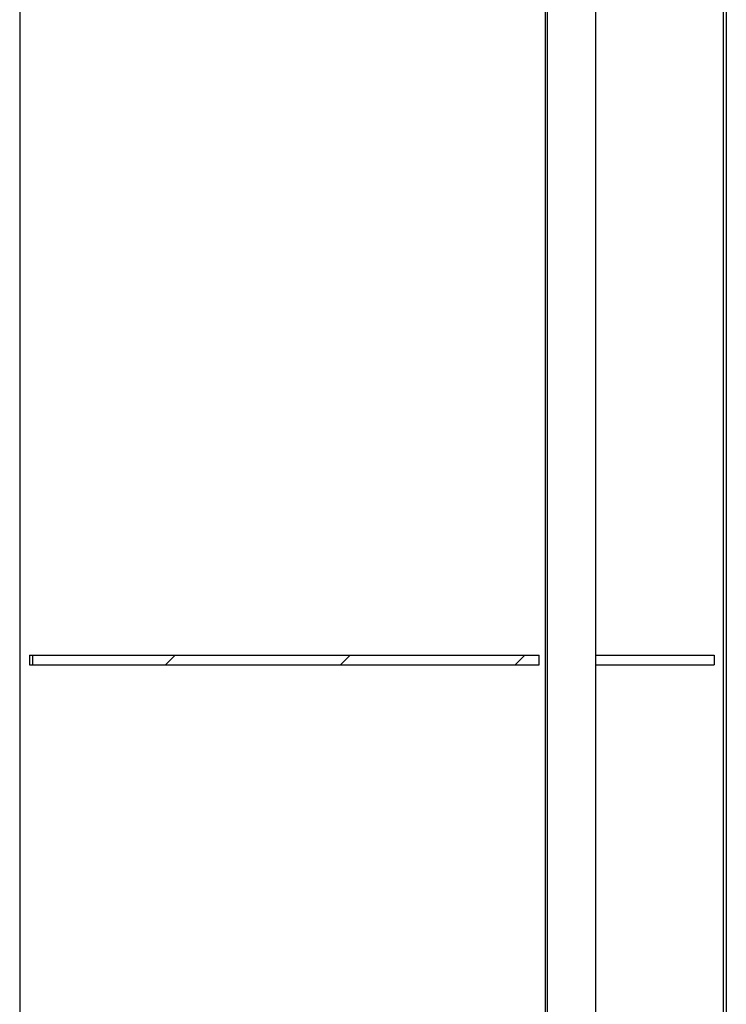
# Model space of a CAD drawing. Header units: millimetres. Extents: x 9903 to 16053, y 652 to 4977.
# Tile 79 of 83: x 13900 to 14263, y 3082 to 3588. Entities that reach past the tile are written whole.
import ezdxf

# ---------------------------------------------------------------- set-up
doc = ezdxf.new("R2010")
doc.units = ezdxf.units.MM
doc.header["$LTSCALE"] = 20
doc.linetypes.add('SLD-Solido', pattern=[0])
doc.layers.add('CAMPITURE', color=9, linetype='SLD-Solido')

msp = doc.modelspace()

# ---------------------------------------------------------------- hatches: boundary and pattern name
at = {"layer": 'CAMPITURE', "true_color": 0xe1a900}
h = msp.add_hatch(dxfattribs=at)
h.set_pattern_fill('ANSI31', color=42, scale=20, style=0)
h.set_pattern_definition([(45, (9298.725, -342.45), (-44.9013, 44.9013), [])])
h.paths.add_polyline_path([(14167.234, 3261.598), (13907.018, 3261.598), (13907.018, 3256.598), (14167.234, 3256.598)], flags=0)

# ---------------------------------------------------------------- linework, layer by layer
for p, q in [((13900.457, 4724.098), (13900.457, 2724.098)), ((14170.457, 4724.098), (14170.457, 2724.098)), ((14261.878, 4724.098), (14261.878, 2724.098)), ((14263.423, 4724.098), (14263.423, 2724.098)), ((14171.428, 4722.098), (14171.428, 2724.098)), ((14196.259, 4722.098), (14196.259, 2724.098)), ((13905.433, 3261.598), (13905.433, 3256.598)), ((13905.433, 3261.598), (13907.018, 3261.598)), ((13907.018, 3261.598), (13907.018, 3256.598)), ((13907.018, 3261.598), (14167.234, 3261.598)), ((14167.234, 3256.598), (14167.234, 3261.598)), ((14196.259, 3261.598), (14257.123, 3261.598)), ((14257.123, 3261.598), (14257.123, 3256.598)), ((13905.433, 3256.598), (13907.018, 3256.598)), ((13907.018, 3256.598), (14167.234, 3256.598)), ((14196.259, 3256.598), (14257.123, 3256.598))]:
    msp.add_line(p, q)

doc.saveas('drawing.dxf')
